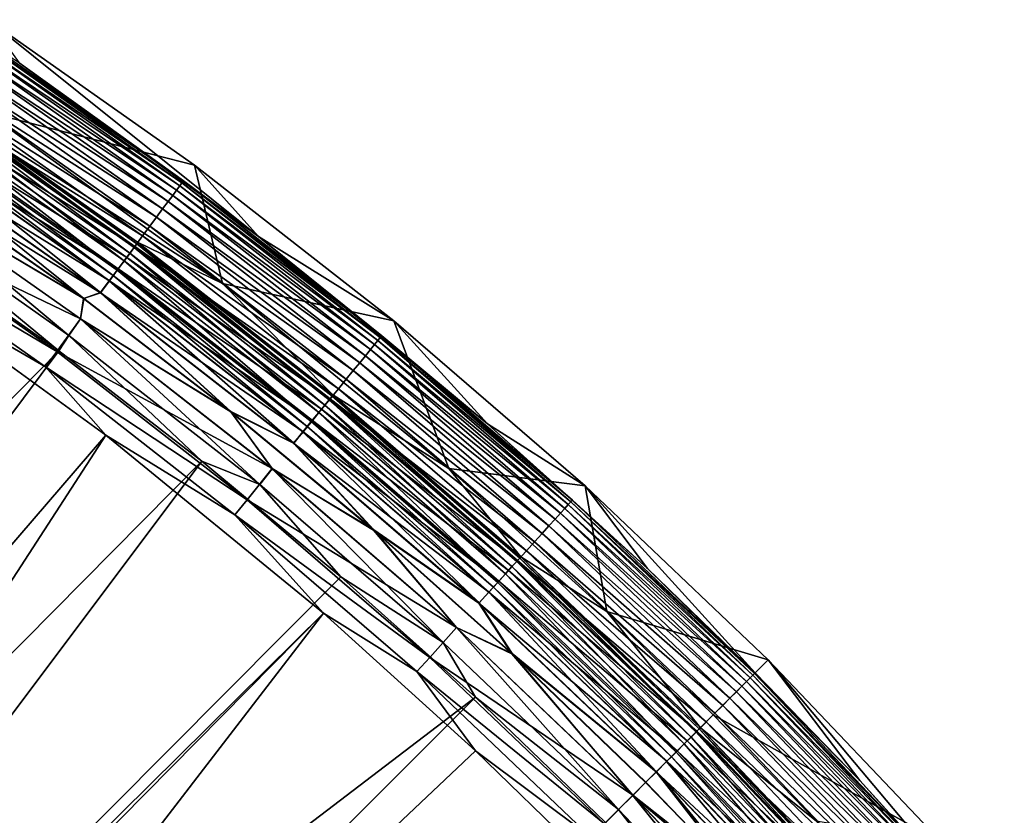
# Model space of a CAD drawing. Header units: metres. Extents: x -900 to 900, y -400 to 400.
# Tile 249 of 249: x 813 to 851, y 336 to 366. Entities that reach past the tile are written whole.
import ezdxf

# ---------------------------------------------------------------- set-up
doc = ezdxf.new("R2010")
doc.units = ezdxf.units.M

msp = doc.modelspace()

# ---------------------------------------------------------------- linework, layer by layer
at = {"layer": 'top'}
for points in [[(811.448608, 366.429993, -87), (819.445557, 360.797913, -87), (811.371643, 362.861938, -87)], [(812.66333, 364.756256, -5.947641), (821.929138, 358.033752, -5.947641), (811.448608, 366.429993, -87)], [(811.448608, 366.429993, -87), (821.929138, 358.033752, -5.947641), (819.445557, 360.797913, -87)], [(818.873718, 359.996765, -4.218875), (810.918884, 365.600647, -4.218875), (810.807251, 365.433655, -3.667668)], [(818.960876, 360.114258, -4.786941), (811.000183, 365.72229, -4.786941), (810.918884, 365.600647, -4.218875)], [(818.960876, 360.114258, -4.786941), (810.918884, 365.600647, -4.218875), (818.873718, 359.996765, -4.218875)], [(811.000183, 365.72229, -4.786941), (819.014832, 360.187073, -5.365363), (811.050537, 365.797638, -5.365363)], [(819.014832, 360.187073, -5.365363), (811.000183, 365.72229, -4.786941), (818.960876, 360.114258, -4.786941)], [(811.050537, 365.797638, -5.365363), (819.014832, 360.187073, -5.365363), (812.66333, 364.756256, -5.947641)], [(818.602783, 359.631531, -3.139467), (810.666199, 365.222565, -3.139467), (810.497192, 364.969696, -2.639013)], [(810.666199, 365.222565, -3.139467), (818.754028, 359.835449, -3.667668), (810.807251, 365.433655, -3.667668)], [(818.754028, 359.835449, -3.667668), (810.666199, 365.222565, -3.139467), (818.602783, 359.631531, -3.139467)], [(810.807251, 365.433655, -3.667668), (818.754028, 359.835449, -3.667668), (818.873718, 359.996765, -4.218875)], [(810.302124, 364.677795, -2.170691), (818.42157, 359.387268, -2.639013), (810.497192, 364.969696, -2.639013)], [(810.497192, 364.969696, -2.639013), (818.42157, 359.387268, -2.639013), (818.602783, 359.631531, -3.139467)], [(819.014832, 360.187073, -5.365363), (821.929138, 358.033752, -5.947641), (812.66333, 364.756256, -5.947641)], [(809.840881, 363.98764, -1.34779), (817.977173, 358.788147, -1.738888), (810.082703, 364.349487, -1.738888)], [(810.082703, 364.349487, -1.738888), (818.212402, 359.105286, -2.170691), (810.302124, 364.677795, -2.170691)], [(810.082703, 364.349487, -1.738888), (817.977173, 358.788147, -1.738888), (818.212402, 359.105286, -2.170691)], [(810.302124, 364.677795, -2.170691), (818.212402, 359.105286, -2.170691), (818.42157, 359.387268, -2.639013)], [(817.717834, 358.438599, -1.34779), (809.840881, 363.98764, -1.34779), (809.578918, 363.595764, -1.000777)], [(817.717834, 358.438599, -1.34779), (817.977173, 358.788147, -1.738888), (809.840881, 363.98764, -1.34779)], [(817.437012, 358.060028, -1.000777), (809.578918, 363.595764, -1.000777), (809.299377, 363.17749, -0.70103)], [(817.437012, 358.060028, -1.000777), (817.717834, 358.438599, -1.34779), (809.578918, 363.595764, -1.000777)], [(817.137329, 357.655975, -0.70103), (809.299377, 363.17749, -0.70103), (809.0047, 362.736542, -0.451727)], [(809.272034, 363.136505, -4.82471), (809.367981, 363.280121, -5.381563), (817.107971, 357.616394, -4.82471)], [(817.137329, 357.655975, -0.70103), (817.437012, 358.060028, -1.000777), (809.299377, 363.17749, -0.70103)], [(809.367981, 363.280121, -5.381563), (809.388916, 363.347443, -5.959025), (817.210876, 357.755096, -5.381563)], [(809.367981, 363.280121, -5.381563), (817.210876, 357.755096, -5.381563), (817.107971, 357.616394, -4.82471)], [(809.388916, 363.347443, -5.959025), (817.237122, 357.820129, -5.959025), (817.210876, 357.755096, -5.381563)], [(820.529846, 356.217529, -87), (817.237122, 357.820129, -5.959025), (809.388916, 363.347443, -5.959025)], [(820.529846, 356.217529, -87), (809.388916, 363.347443, -5.959025), (811.371643, 362.861938, -87)], [(808.91156, 362.597137, -3.865118), (809.117737, 362.905701, -4.312942), (816.721436, 357.095337, -3.865118)], [(809.117737, 362.905701, -4.312942), (809.272034, 363.136505, -4.82471), (816.942566, 357.393433, -4.312942)], [(809.117737, 362.905701, -4.312942), (816.942566, 357.393433, -4.312942), (816.721436, 357.095337, -3.865118)], [(809.272034, 363.136505, -4.82471), (817.107971, 357.616394, -4.82471), (816.942566, 357.393433, -4.312942)], [(811.371643, 362.861938, -87), (819.445557, 360.797913, -87), (820.529846, 356.217529, -87)], [(808.660889, 362.222137, -3.497899), (808.91156, 362.597137, -3.865118), (816.452759, 356.733093, -3.497899)], [(816.82135, 357.230011, -0.451727), (809.0047, 362.736542, -0.451727), (808.697449, 362.276825, -0.255695)], [(808.91156, 362.597137, -3.865118), (816.721436, 357.095337, -3.865118), (816.452759, 356.733093, -3.497899)], [(816.82135, 357.230011, -0.451727), (817.137329, 357.655975, -0.70103), (809.0047, 362.736542, -0.451727)], [(816.491943, 356.785919, -0.255695), (808.697449, 362.276825, -0.255695), (808.381104, 361.803497, -0.114353)], [(808.521851, 362.014038, -3.348771), (808.660889, 362.222137, -3.497899), (816.30365, 356.532074, -3.348771)], [(808.660889, 362.222137, -3.497899), (816.452759, 356.733093, -3.497899), (816.30365, 356.532074, -3.348771)], [(816.491943, 356.785919, -0.255695), (816.82135, 357.230011, -0.451727), (808.697449, 362.276825, -0.255695)], [(816.152771, 356.328674, -0.114353), (808.381104, 361.803497, -0.114353), (808.059326, 361.32196, -0.028766)], [(808.065002, 361.330475, -3.056892), (808.375244, 361.794647, -3.22474), (815.813782, 355.871735, -3.056892)], [(808.375244, 361.794647, -3.22474), (808.521851, 362.014038, -3.348771), (816.146423, 356.32016, -3.22474)], [(808.375244, 361.794647, -3.22474), (816.146423, 356.32016, -3.22474), (815.813782, 355.871735, -3.056892)], [(816.152771, 356.328674, -0.114353), (816.491943, 356.785919, -0.255695), (808.381104, 361.803497, -0.114353)], [(808.521851, 362.014038, -3.348771), (816.30365, 356.532074, -3.348771), (816.146423, 356.32016, -3.22474)], [(808.059326, 361.32196, -0.028766), (807.066772, 361.289337), (815.807678, 355.863525, -0.028766)], [(807.066772, 361.289337), (815.151062, 355.632111), (815.807678, 355.863525, -0.028766)], [(815.151062, 355.632111), (807.066772, 361.289337), (807.333557, 360.271362)], [(815.159912, 355.643982, -3), (807.075073, 361.301605, -3), (808.065002, 361.330475, -3.056892)], [(807.075073, 361.301605, -3), (815.159912, 355.643982, -3), (807.33136, 360.268036, -3)], [(815.807678, 355.863525, -0.028766), (816.152771, 356.328674, -0.114353), (808.059326, 361.32196, -0.028766)], [(815.813782, 355.871735, -3.056892), (815.159912, 355.643982, -3), (808.065002, 361.330475, -3.056892)], [(819.445557, 360.797913, -87), (827.156555, 354.780212, -87), (820.529846, 356.217529, -87)], [(821.929138, 358.033752, -5.947641), (827.156555, 354.780212, -87), (819.445557, 360.797913, -87)], [(815.033264, 354.848602), (807.333557, 360.271362), (806.483887, 358.964722, -0.204445)], [(814.581055, 354.2099, -3.101714), (806.915283, 359.610168, -3.101714), (807.33136, 360.268036, -3)], [(815.030884, 354.845398, -3), (814.581055, 354.2099, -3.101714), (807.33136, 360.268036, -3)], [(807.33136, 360.268036, -3), (815.159912, 355.643982, -3), (815.030884, 354.845398, -3)], [(815.033264, 354.848602), (815.151062, 355.632111), (807.333557, 360.271362)], [(826.694031, 354.195435, -5.365363), (819.014832, 360.187073, -5.365363), (818.960876, 360.114258, -4.786941)], [(821.929138, 358.033752, -5.947641), (819.014832, 360.187073, -5.365363), (826.694031, 354.195435, -5.365363)], [(826.41626, 353.857056, -3.667668), (818.754028, 359.835449, -3.667668), (818.602783, 359.631531, -3.139467)], [(818.754028, 359.835449, -3.667668), (826.543701, 354.012299, -4.218875), (818.873718, 359.996765, -4.218875)], [(826.543701, 354.012299, -4.218875), (818.754028, 359.835449, -3.667668), (826.41626, 353.857056, -3.667668)], [(826.636536, 354.125397, -4.786941), (818.960876, 360.114258, -4.786941), (818.873718, 359.996765, -4.218875)], [(818.873718, 359.996765, -4.218875), (826.543701, 354.012299, -4.218875), (826.636536, 354.125397, -4.786941)], [(826.694031, 354.195435, -5.365363), (818.960876, 360.114258, -4.786941), (826.636536, 354.125397, -4.786941)], [(814.191162, 353.609955, -3.399924), (806.518616, 359.015991, -3.399924), (806.915283, 359.610168, -3.101714)], [(814.581055, 354.2099, -3.101714), (814.191162, 353.609955, -3.399924), (806.915283, 359.610168, -3.101714)], [(818.212402, 359.105286, -2.170691), (826.062256, 353.42572, -2.639013), (818.42157, 359.387268, -2.639013)], [(818.42157, 359.387268, -2.639013), (826.255188, 353.660767, -3.139467), (818.602783, 359.631531, -3.139467)], [(818.42157, 359.387268, -2.639013), (826.062256, 353.42572, -2.639013), (826.255188, 353.660767, -3.139467)], [(818.602783, 359.631531, -3.139467), (826.255188, 353.660767, -3.139467), (826.41626, 353.857056, -3.667668)], [(778.5177, 317.338135, -32.388844), (806.518616, 359.015991, -3.399924), (814.191162, 353.609955, -3.399924)], [(817.977173, 358.788147, -1.738888), (825.839478, 353.154327, -2.170691), (818.212402, 359.105286, -2.170691)], [(818.212402, 359.105286, -2.170691), (825.839478, 353.154327, -2.170691), (826.062256, 353.42572, -2.639013)], [(806.483887, 358.964722, -0.204445), (806.070984, 358.346863, -0.456723), (814.11853, 353.586395, -0.204445)], [(814.11853, 353.586395, -0.204445), (815.033264, 354.848602), (806.483887, 358.964722, -0.204445)], [(825.588989, 352.849091, -1.738888), (817.977173, 358.788147, -1.738888), (817.717834, 358.438599, -1.34779)], [(825.588989, 352.849091, -1.738888), (825.839478, 353.154327, -2.170691), (817.977173, 358.788147, -1.738888)], [(806.070984, 358.346863, -0.456723), (813.675781, 352.989532, -0.456723), (814.11853, 353.586395, -0.204445)], [(806.070984, 358.346863, -0.456723), (807.198975, 356.74234, -0.803848), (813.675781, 352.989532, -0.456723)], [(825.312805, 352.512665, -1.34779), (817.717834, 358.438599, -1.34779), (817.437012, 358.060028, -1.000777)], [(825.312805, 352.512665, -1.34779), (825.588989, 352.849091, -1.738888), (817.717834, 358.438599, -1.34779)], [(825.013794, 352.148346, -1.000777), (817.437012, 358.060028, -1.000777), (817.137329, 357.655975, -0.70103)], [(825.013794, 352.148346, -1.000777), (825.312805, 352.512665, -1.34779), (817.437012, 358.060028, -1.000777)], [(821.929138, 358.033752, -5.947641), (830.792236, 350.788452, -5.947641), (827.156555, 354.780212, -87)], [(830.792236, 350.788452, -5.947641), (821.929138, 358.033752, -5.947641), (826.694031, 354.195435, -5.365363)], [(824.69458, 351.75946, -0.70103), (817.137329, 357.655975, -0.70103), (816.82135, 357.230011, -0.451727)], [(816.942566, 357.393433, -4.312942), (817.107971, 357.616394, -4.82471), (824.487183, 351.506775, -4.312942)], [(817.107971, 357.616394, -4.82471), (817.210876, 357.755096, -5.381563), (824.66333, 351.721375, -4.82471)], [(817.107971, 357.616394, -4.82471), (824.66333, 351.721375, -4.82471), (824.487183, 351.506775, -4.312942)], [(824.69458, 351.75946, -0.70103), (825.013794, 352.148346, -1.000777), (817.137329, 357.655975, -0.70103)], [(817.210876, 357.755096, -5.381563), (817.237122, 357.820129, -5.959025), (824.772888, 351.854858, -5.381563)], [(817.210876, 357.755096, -5.381563), (824.772888, 351.854858, -5.381563), (824.66333, 351.721375, -4.82471)], [(817.237122, 357.820129, -5.959025), (824.804626, 351.914398, -5.959025), (824.772888, 351.854858, -5.381563)], [(824.804626, 351.914398, -5.959025), (817.237122, 357.820129, -5.959025), (820.529846, 356.217529, -87)], [(816.452759, 356.733093, -3.497899), (816.721436, 357.095337, -3.865118), (823.965576, 350.871277, -3.497899)], [(824.358093, 351.349487, -0.451727), (816.82135, 357.230011, -0.451727), (816.491943, 356.785919, -0.255695)], [(816.721436, 357.095337, -3.865118), (816.942566, 357.393433, -4.312942), (824.251709, 351.21991, -3.865118)], [(816.721436, 357.095337, -3.865118), (824.251709, 351.21991, -3.865118), (823.965576, 350.871277, -3.497899)], [(824.358093, 351.349487, -0.451727), (824.69458, 351.75946, -0.70103), (816.82135, 357.230011, -0.451727)], [(816.942566, 357.393433, -4.312942), (824.487183, 351.506775, -4.312942), (824.251709, 351.21991, -3.865118)], [(807.198975, 356.74234, -0.803848), (783.200378, 312.214813, -29.8034), (816.009277, 350.350189, -0.803848)], [(807.198975, 356.74234, -0.803848), (816.009277, 350.350189, -0.803848), (813.675781, 352.989532, -0.456723)], [(824.007324, 350.922089, -0.255695), (816.491943, 356.785919, -0.255695), (816.152771, 356.328674, -0.114353)], [(816.30365, 356.532074, -3.348771), (816.452759, 356.733093, -3.497899), (823.806763, 350.677795, -3.348771)], [(816.452759, 356.733093, -3.497899), (823.965576, 350.871277, -3.497899), (823.806763, 350.677795, -3.348771)], [(824.007324, 350.922089, -0.255695), (824.358093, 351.349487, -0.451727), (816.491943, 356.785919, -0.255695)], [(823.646118, 350.482056, -0.114353), (816.152771, 356.328674, -0.114353), (815.807678, 355.863525, -0.028766)], [(815.813782, 355.871735, -3.056892), (816.146423, 356.32016, -3.22474), (823.285156, 350.042267, -3.056892)], [(816.146423, 356.32016, -3.22474), (816.30365, 356.532074, -3.348771), (823.639343, 350.473846, -3.22474)], [(816.146423, 356.32016, -3.22474), (823.639343, 350.473846, -3.22474), (823.285156, 350.042267, -3.056892)], [(823.646118, 350.482056, -0.114353), (824.007324, 350.922089, -0.255695), (816.152771, 356.328674, -0.114353)], [(816.30365, 356.532074, -3.348771), (823.806763, 350.677795, -3.348771), (823.639343, 350.473846, -3.22474)], [(829.289917, 349.056427, -87), (824.804626, 351.914398, -5.959025), (820.529846, 356.217529, -87)], [(820.529846, 356.217529, -87), (827.156555, 354.780212, -87), (829.289917, 349.056427, -87)], [(815.159912, 355.643982, -3), (820.856873, 351.269318, -3), (815.030884, 354.845398, -3)], [(820.847595, 351.257782), (815.151062, 355.632111), (815.033264, 354.848602)], [(815.807678, 355.863525, -0.028766), (815.151062, 355.632111), (820.847595, 351.257782)], [(820.856873, 351.269318, -3), (815.159912, 355.643982, -3), (815.813782, 355.871735, -3.056892)], [(815.807678, 355.863525, -0.028766), (820.847595, 351.257782), (823.278625, 350.034363, -0.028766)], [(823.278625, 350.034363, -0.028766), (823.646118, 350.482056, -0.114353), (815.807678, 355.863525, -0.028766)], [(823.285156, 350.042267, -3.056892), (820.856873, 351.269318, -3), (815.813782, 355.871735, -3.056892)], [(822.457642, 349.054596), (815.033264, 354.848602), (814.11853, 353.586395, -0.204445)], [(821.972351, 348.442871, -3.101714), (814.581055, 354.2099, -3.101714), (815.030884, 354.845398, -3)], [(822.455078, 349.051483, -3), (821.972351, 348.442871, -3.101714), (815.030884, 354.845398, -3)], [(815.030884, 354.845398, -3), (820.856873, 351.269318, -3), (822.455078, 349.051483, -3)], [(822.457642, 349.054596), (820.847595, 351.257782), (815.033264, 354.848602)], [(827.156555, 354.780212, -87), (834.562927, 348.391418, -87), (829.289917, 349.056427, -87)], [(830.792236, 350.788452, -5.947641), (834.562927, 348.391418, -87), (827.156555, 354.780212, -87)], [(819.729187, 349.339935, -3.399924), (814.191162, 353.609955, -3.399924), (814.581055, 354.2099, -3.101714)], [(821.972351, 348.442871, -3.101714), (819.729187, 349.339935, -3.399924), (814.581055, 354.2099, -3.101714)], [(826.543701, 354.012299, -4.218875), (834.008667, 347.769043, -4.786941), (826.636536, 354.125397, -4.786941)], [(834.069519, 347.836212, -5.365363), (826.694031, 354.195435, -5.365363), (826.636536, 354.125397, -4.786941)], [(826.636536, 354.125397, -4.786941), (834.008667, 347.769043, -4.786941), (834.069519, 347.836212, -5.365363)], [(830.792236, 350.788452, -5.947641), (826.694031, 354.195435, -5.365363), (834.069519, 347.836212, -5.365363)], [(826.062256, 353.42572, -2.639013), (833.60498, 347.3237, -3.139467), (826.255188, 353.660767, -3.139467)], [(826.255188, 353.660767, -3.139467), (833.775513, 347.511841, -3.667668), (826.41626, 353.857056, -3.667668)], [(826.255188, 353.660767, -3.139467), (833.60498, 347.3237, -3.139467), (833.775513, 347.511841, -3.667668)], [(833.9104, 347.660645, -4.218875), (826.543701, 354.012299, -4.218875), (826.41626, 353.857056, -3.667668)], [(826.41626, 353.857056, -3.667668), (833.775513, 347.511841, -3.667668), (833.9104, 347.660645, -4.218875)], [(834.008667, 347.769043, -4.786941), (826.543701, 354.012299, -4.218875), (833.9104, 347.660645, -4.218875)], [(784.133118, 313.363251, -32.401356), (778.5177, 317.338135, -32.388844), (814.191162, 353.609955, -3.399924)], [(784.133118, 313.363251, -32.401356), (814.191162, 353.609955, -3.399924), (819.729187, 349.339935, -3.399924)], [(814.11853, 353.586395, -0.204445), (813.675781, 352.989532, -0.456723), (821.479858, 347.842804, -0.204445)], [(821.479858, 347.842804, -0.204445), (822.457642, 349.054596), (814.11853, 353.586395, -0.204445)], [(825.839478, 353.154327, -2.170691), (833.400757, 347.098389, -2.639013), (826.062256, 353.42572, -2.639013)], [(826.062256, 353.42572, -2.639013), (833.400757, 347.098389, -2.639013), (833.60498, 347.3237, -3.139467)], [(813.675781, 352.989532, -0.456723), (821.008362, 347.268372, -0.456723), (821.479858, 347.842804, -0.204445)], [(813.675781, 352.989532, -0.456723), (816.009277, 350.350189, -0.803848), (821.008362, 347.268372, -0.456723)], [(833.164917, 346.838226, -2.170691), (825.839478, 353.154327, -2.170691), (825.588989, 352.849091, -1.738888)], [(833.164917, 346.838226, -2.170691), (833.400757, 347.098389, -2.639013), (825.839478, 353.154327, -2.170691)], [(832.607422, 346.223175, -1.34779), (825.312805, 352.512665, -1.34779), (825.013794, 352.148346, -1.000777)], [(832.899719, 346.545654, -1.738888), (825.588989, 352.849091, -1.738888), (825.312805, 352.512665, -1.34779)], [(832.607422, 346.223175, -1.34779), (832.899719, 346.545654, -1.738888), (825.312805, 352.512665, -1.34779)], [(832.899719, 346.545654, -1.738888), (833.164917, 346.838226, -2.170691), (825.588989, 352.849091, -1.738888)], [(832.290894, 345.873932, -1.000777), (825.013794, 352.148346, -1.000777), (824.69458, 351.75946, -0.70103)], [(832.290894, 345.873932, -1.000777), (832.607422, 346.223175, -1.34779), (825.013794, 352.148346, -1.000777)], [(831.953003, 345.50119, -0.70103), (824.69458, 351.75946, -0.70103), (824.358093, 351.349487, -0.451727)], [(824.66333, 351.721375, -4.82471), (824.772888, 351.854858, -5.381563), (831.919922, 345.464661, -4.82471)], [(831.953003, 345.50119, -0.70103), (832.290894, 345.873932, -1.000777), (824.69458, 351.75946, -0.70103)], [(824.772888, 351.854858, -5.381563), (824.804626, 351.914398, -5.959025), (832.035889, 345.592621, -5.381563)], [(824.772888, 351.854858, -5.381563), (832.035889, 345.592621, -5.381563), (831.919922, 345.464661, -4.82471)], [(824.804626, 351.914398, -5.959025), (832.073242, 345.64447, -5.959025), (832.035889, 345.592621, -5.381563)], [(832.073242, 345.64447, -5.959025), (824.804626, 351.914398, -5.959025), (829.289917, 349.056427, -87)], [(824.251709, 351.21991, -3.865118), (824.487183, 351.506775, -4.312942), (831.484192, 344.983978, -3.865118)], [(824.487183, 351.506775, -4.312942), (824.66333, 351.721375, -4.82471), (831.733459, 345.258972, -4.312942)], [(824.487183, 351.506775, -4.312942), (831.733459, 345.258972, -4.312942), (831.484192, 344.983978, -3.865118)], [(824.66333, 351.721375, -4.82471), (831.919922, 345.464661, -4.82471), (831.733459, 345.258972, -4.312942)], [(820.847595, 351.257782), (826.377075, 346.674042), (823.278625, 350.034363, -0.028766)], [(826.377075, 346.674042), (820.847595, 351.257782), (822.457642, 349.054596)], [(826.38678, 346.685242, -3), (820.856873, 351.269318, -3), (823.285156, 350.042267, -3.056892)], [(820.856873, 351.269318, -3), (826.38678, 346.685242, -3), (822.455078, 349.051483, -3)], [(823.965576, 350.871277, -3.497899), (824.251709, 351.21991, -3.865118), (831.181274, 344.64978, -3.497899)], [(831.596802, 345.108215, -0.451727), (824.358093, 351.349487, -0.451727), (824.007324, 350.922089, -0.255695)], [(824.251709, 351.21991, -3.865118), (831.484192, 344.983978, -3.865118), (831.181274, 344.64978, -3.497899)], [(831.596802, 345.108215, -0.451727), (831.953003, 345.50119, -0.70103), (824.358093, 351.349487, -0.451727)], [(823.639343, 350.473846, -3.22474), (823.806763, 350.677795, -3.348771), (830.835999, 344.268829, -3.22474)], [(831.225464, 344.698517, -0.255695), (824.007324, 350.922089, -0.255695), (823.646118, 350.482056, -0.114353)], [(823.806763, 350.677795, -3.348771), (823.965576, 350.871277, -3.497899), (831.013184, 344.464325, -3.348771)], [(823.806763, 350.677795, -3.348771), (831.013184, 344.464325, -3.348771), (830.835999, 344.268829, -3.22474)], [(823.965576, 350.871277, -3.497899), (831.181274, 344.64978, -3.497899), (831.013184, 344.464325, -3.348771)], [(831.225464, 344.698517, -0.255695), (831.596802, 345.108215, -0.451727), (824.007324, 350.922089, -0.255695)], [(830.792236, 350.788452, -5.947641), (836.983276, 345.190277, -5.947641), (834.562927, 348.391418, -87)], [(836.983276, 345.190277, -5.947641), (830.792236, 350.788452, -5.947641), (834.069519, 347.836212, -5.365363)], [(783.200378, 312.214813, -29.8034), (788.569824, 308.014862, -29.814909), (816.009277, 350.350189, -0.803848)], [(816.009277, 350.350189, -0.803848), (788.569824, 308.014862, -29.814909), (824.436707, 343.46109, -0.803848)], [(816.009277, 350.350189, -0.803848), (824.436707, 343.46109, -0.803848), (821.008362, 347.268372, -0.456723)], [(830.84314, 344.276703, -0.114353), (823.646118, 350.482056, -0.114353), (823.278625, 350.034363, -0.028766)], [(823.285156, 350.042267, -3.056892), (823.639343, 350.473846, -3.22474), (830.460999, 343.855133, -3.056892)], [(823.639343, 350.473846, -3.22474), (830.835999, 344.268829, -3.22474), (830.460999, 343.855133, -3.056892)], [(830.84314, 344.276703, -0.114353), (831.225464, 344.698517, -0.255695), (823.646118, 350.482056, -0.114353)], [(823.278625, 350.034363, -0.028766), (826.377075, 346.674042), (830.454163, 343.847565, -0.028766)], [(830.454163, 343.847565, -0.028766), (830.84314, 344.276703, -0.114353), (823.278625, 350.034363, -0.028766)], [(830.460999, 343.855133, -3.056892), (826.38678, 346.685242, -3), (823.285156, 350.042267, -3.056892)], [(789.547852, 309.118988, -32.412781), (784.133118, 313.363251, -32.401356), (819.729187, 349.339935, -3.399924)], [(789.547852, 309.118988, -32.412781), (819.729187, 349.339935, -3.399924), (825.106689, 344.869415, -3.399924)], [(825.106689, 344.869415, -3.399924), (819.729187, 349.339935, -3.399924), (821.972351, 348.442871, -3.101714)], [(829.588745, 342.903259), (822.457642, 349.054596), (821.479858, 347.842804, -0.204445)], [(829.071411, 342.322021, -3.101714), (821.972351, 348.442871, -3.101714), (822.455078, 349.051483, -3)], [(829.58606, 342.900299, -3), (829.071411, 342.322021, -3.101714), (822.455078, 349.051483, -3)], [(822.455078, 349.051483, -3), (826.38678, 346.685242, -3), (829.58606, 342.900299, -3)], [(829.588745, 342.903259), (826.377075, 346.674042), (822.457642, 349.054596)], [(835.409851, 343.522583, -87), (832.073242, 345.64447, -5.959025), (829.289917, 349.056427, -87)], [(829.289917, 349.056427, -87), (834.562927, 348.391418, -87), (835.409851, 343.522583, -87)], [(829.071411, 342.322021, -3.101714), (825.106689, 344.869415, -3.399924), (821.972351, 348.442871, -3.101714)], [(834.562927, 348.391418, -87), (841.646912, 341.646912, -87), (835.409851, 343.522583, -87)], [(836.983276, 345.190277, -5.947641), (841.146729, 341.146759, -5.947641), (834.562927, 348.391418, -87)], [(834.562927, 348.391418, -87), (841.146729, 341.146759, -5.947641), (841.646912, 341.646912, -87)], [(821.479858, 347.842804, -0.204445), (821.008362, 347.268372, -0.456723), (828.550049, 341.746826, -0.204445)], [(828.550049, 341.746826, -0.204445), (829.588745, 342.903259), (821.479858, 347.842804, -0.204445)], [(833.775513, 347.511841, -3.667668), (840.955261, 340.955261, -4.218875), (833.9104, 347.660645, -4.218875)], [(841.058716, 341.058716, -4.786941), (834.008667, 347.769043, -4.786941), (833.9104, 347.660645, -4.218875)], [(833.9104, 347.660645, -4.218875), (840.955261, 340.955261, -4.218875), (841.058716, 341.058716, -4.786941)], [(834.008667, 347.769043, -4.786941), (841.122803, 341.122803, -5.365363), (834.069519, 347.836212, -5.365363)], [(841.122803, 341.122803, -5.365363), (834.008667, 347.769043, -4.786941), (841.058716, 341.058716, -4.786941)], [(834.069519, 347.836212, -5.365363), (841.122803, 341.122803, -5.365363), (836.983276, 345.190277, -5.947641)], [(821.008362, 347.268372, -0.456723), (828.050903, 341.196198, -0.456723), (828.550049, 341.746826, -0.204445)], [(821.008362, 347.268372, -0.456723), (824.436707, 343.46109, -0.803848), (828.050903, 341.196198, -0.456723)], [(833.400757, 347.098389, -2.639013), (840.633728, 340.633698, -3.139467), (833.60498, 347.3237, -3.139467)], [(833.60498, 347.3237, -3.139467), (840.813232, 340.813232, -3.667668), (833.775513, 347.511841, -3.667668)], [(833.60498, 347.3237, -3.139467), (840.633728, 340.633698, -3.139467), (840.813232, 340.813232, -3.667668)], [(833.775513, 347.511841, -3.667668), (840.813232, 340.813232, -3.667668), (840.955261, 340.955261, -4.218875)], [(840.170349, 340.17038, -2.170691), (833.164917, 346.838226, -2.170691), (832.899719, 346.545654, -1.738888)], [(840.41864, 340.41864, -2.639013), (833.400757, 347.098389, -2.639013), (833.164917, 346.838226, -2.170691)], [(840.170349, 340.17038, -2.170691), (840.41864, 340.41864, -2.639013), (833.164917, 346.838226, -2.170691)], [(840.41864, 340.41864, -2.639013), (840.633728, 340.633698, -3.139467), (833.400757, 347.098389, -2.639013)], [(826.377075, 346.674042), (831.731812, 341.887329), (830.454163, 343.847565, -0.028766)], [(831.731812, 341.887329), (826.377075, 346.674042), (829.588745, 342.903259)], [(831.741882, 341.898163, -3), (826.38678, 346.685242, -3), (830.460999, 343.855133, -3.056892)], [(826.38678, 346.685242, -3), (831.741882, 341.898163, -3), (829.58606, 342.900299, -3)], [(839.891174, 339.891144, -1.738888), (832.899719, 346.545654, -1.738888), (832.607422, 346.223175, -1.34779)], [(839.891174, 339.891144, -1.738888), (840.170349, 340.17038, -2.170691), (832.899719, 346.545654, -1.738888)], [(839.583374, 339.583405, -1.34779), (832.607422, 346.223175, -1.34779), (832.290894, 345.873932, -1.000777)], [(839.583374, 339.583405, -1.34779), (839.891174, 339.891144, -1.738888), (832.607422, 346.223175, -1.34779)], [(839.250061, 339.250092, -1.000777), (832.290894, 345.873932, -1.000777), (831.953003, 345.50119, -0.70103)], [(832.035889, 345.592621, -5.381563), (832.073242, 345.64447, -5.959025), (838.981628, 338.981628, -5.381563)], [(832.073242, 345.64447, -5.959025), (839.025391, 339.025421, -5.959025), (838.981628, 338.981628, -5.381563)], [(839.025391, 339.025421, -5.959025), (832.073242, 345.64447, -5.959025), (835.409851, 343.522583, -87)], [(839.250061, 339.250092, -1.000777), (839.583374, 339.583405, -1.34779), (832.290894, 345.873932, -1.000777)], [(838.894348, 338.894348, -0.70103), (831.953003, 345.50119, -0.70103), (831.596802, 345.108215, -0.451727)], [(831.733459, 345.258972, -4.312942), (831.919922, 345.464661, -4.82471), (838.663208, 338.663177, -4.312942)], [(831.919922, 345.464661, -4.82471), (832.035889, 345.592621, -5.381563), (838.859497, 338.859497, -4.82471)], [(831.919922, 345.464661, -4.82471), (838.859497, 338.859497, -4.82471), (838.663208, 338.663177, -4.312942)], [(838.894348, 338.894348, -0.70103), (839.250061, 339.250092, -1.000777), (831.953003, 345.50119, -0.70103)], [(832.035889, 345.592621, -5.381563), (838.981628, 338.981628, -5.381563), (838.859497, 338.859497, -4.82471)], [(831.181274, 344.64978, -3.497899), (831.484192, 344.983978, -3.865118), (838.081787, 338.081818, -3.497899)], [(838.519287, 338.519287, -0.451727), (831.596802, 345.108215, -0.451727), (831.225464, 344.698517, -0.255695)], [(831.484192, 344.983978, -3.865118), (831.733459, 345.258972, -4.312942), (838.400757, 338.400757, -3.865118)], [(831.484192, 344.983978, -3.865118), (838.400757, 338.400757, -3.865118), (838.081787, 338.081818, -3.497899)], [(838.519287, 338.519287, -0.451727), (838.894348, 338.894348, -0.70103), (831.596802, 345.108215, -0.451727)], [(831.733459, 345.258972, -4.312942), (838.663208, 338.663177, -4.312942), (838.400757, 338.400757, -3.865118)], [(841.122803, 341.122803, -5.365363), (841.146729, 341.146759, -5.947641), (836.983276, 345.190277, -5.947641)], [(830.316345, 340.204407, -3.399924), (789.547852, 309.118988, -32.412781), (825.106689, 344.869415, -3.399924)], [(830.316345, 340.204407, -3.399924), (825.106689, 344.869415, -3.399924), (829.071411, 342.322021, -3.101714)], [(838.128296, 338.128326, -0.255695), (831.225464, 344.698517, -0.255695), (830.84314, 344.276703, -0.114353)], [(831.013184, 344.464325, -3.348771), (831.181274, 344.64978, -3.497899), (837.904846, 337.904816, -3.348771)], [(831.181274, 344.64978, -3.497899), (838.081787, 338.081818, -3.497899), (837.904846, 337.904816, -3.348771)], [(838.128296, 338.128326, -0.255695), (838.519287, 338.519287, -0.451727), (831.225464, 344.698517, -0.255695)], [(837.725769, 337.725739, -0.114353), (830.84314, 344.276703, -0.114353), (830.454163, 343.847565, -0.028766)], [(830.460999, 343.855133, -3.056892), (830.835999, 344.268829, -3.22474), (837.323425, 337.323425, -3.056892)], [(830.835999, 344.268829, -3.22474), (831.013184, 344.464325, -3.348771), (837.718201, 337.718231, -3.22474)], [(830.835999, 344.268829, -3.22474), (837.718201, 337.718231, -3.22474), (837.323425, 337.323425, -3.056892)], [(837.725769, 337.725739, -0.114353), (838.128296, 338.128326, -0.255695), (830.84314, 344.276703, -0.114353)], [(831.013184, 344.464325, -3.348771), (837.904846, 337.904816, -3.348771), (837.718201, 337.718231, -3.22474)], [(830.454163, 343.847565, -0.028766), (831.731812, 341.887329), (837.316223, 337.316193, -0.028766)], [(837.316223, 337.316193, -0.028766), (837.725769, 337.725739, -0.114353), (830.454163, 343.847565, -0.028766)], [(837.323425, 337.323425, -3.056892), (831.741882, 341.898163, -3), (830.460999, 343.855133, -3.056892)], [(788.569824, 308.014862, -29.814909), (789.056396, 307.612732, -29.81592), (824.436707, 343.46109, -0.803848)], [(824.436707, 343.46109, -0.803848), (789.056396, 307.612732, -29.81592), (793.727417, 303.555023, -29.825321)], [(793.727417, 303.555023, -29.825321), (830.326965, 338.135101, -0.803848), (824.436707, 343.46109, -0.803848)], [(824.436707, 343.46109, -0.803848), (830.326965, 338.135101, -0.803848), (828.050903, 341.196198, -0.456723)], [(839.525513, 339.525513, -87), (839.025391, 339.025421, -5.959025), (835.409851, 343.522583, -87)], [(835.409851, 343.522583, -87), (841.646912, 341.646912, -87), (839.525513, 339.525513, -87)], [(836.409424, 336.409424), (829.588745, 342.903259), (828.550049, 341.746826, -0.204445)], [(835.860291, 335.860291, -3.101714), (829.071411, 342.322021, -3.101714), (829.58606, 342.900299, -3)], [(836.406616, 336.406586, -3), (835.860291, 335.860291, -3.101714), (829.58606, 342.900299, -3)], [(829.58606, 342.900299, -3), (831.741882, 341.898163, -3), (836.406616, 336.406586, -3)], [(836.409424, 336.409424), (831.731812, 341.887329), (829.588745, 342.903259)], [(835.860291, 335.860291, -3.101714), (830.316345, 340.204407, -3.399924), (829.071411, 342.322021, -3.101714)], [(831.731812, 341.887329), (836.904297, 336.904266), (837.316223, 337.316193, -0.028766)], [(836.904297, 336.904266), (831.731812, 341.887329), (836.409424, 336.409424)], [(837.323425, 337.323425, -3.056892), (836.914734, 336.914734, -3), (831.741882, 341.898163, -3)], [(831.741882, 341.898163, -3), (836.914734, 336.914734, -3), (836.406616, 336.406586, -3)], [(828.550049, 341.746826, -0.204445), (828.050903, 341.196198, -0.456723), (835.31134, 335.31134, -0.204445)], [(835.31134, 335.31134, -0.204445), (836.409424, 336.409424), (828.550049, 341.746826, -0.204445)], [(841.646912, 341.646912, -87), (848.391418, 334.562927, -87), (839.525513, 339.525513, -87)], [(841.146729, 341.146759, -5.947641), (845.190308, 336.983246, -5.947641), (841.646912, 341.646912, -87)], [(841.646912, 341.646912, -87), (845.190308, 336.983246, -5.947641), (850.788452, 330.792206, -5.947641)], [(841.646912, 341.646912, -87), (850.788452, 330.792206, -5.947641), (848.391418, 334.562927, -87)], [(828.050903, 341.196198, -0.456723), (834.785828, 334.785828, -0.456723), (835.31134, 335.31134, -0.204445)], [(828.050903, 341.196198, -0.456723), (830.326965, 338.135101, -0.803848), (834.785828, 334.785828, -0.456723)], [(847.836243, 334.069519, -5.365363), (841.122803, 341.122803, -5.365363), (841.058716, 341.058716, -4.786941)], [(845.190308, 336.983246, -5.947641), (841.146729, 341.146759, -5.947641), (841.122803, 341.122803, -5.365363)], [(845.190308, 336.983246, -5.947641), (841.122803, 341.122803, -5.365363), (847.836243, 334.069519, -5.365363)], [(840.633728, 340.633698, -3.139467), (847.511841, 333.775513, -3.667668), (840.813232, 340.813232, -3.667668)], [(840.813232, 340.813232, -3.667668), (847.660645, 333.9104, -4.218875), (840.955261, 340.955261, -4.218875)], [(840.813232, 340.813232, -3.667668), (847.511841, 333.775513, -3.667668), (847.660645, 333.9104, -4.218875)], [(840.955261, 340.955261, -4.218875), (847.769043, 334.008667, -4.786941), (841.058716, 341.058716, -4.786941)], [(840.955261, 340.955261, -4.218875), (847.660645, 333.9104, -4.218875), (847.769043, 334.008667, -4.786941)], [(841.058716, 341.058716, -4.786941), (847.769043, 334.008667, -4.786941), (847.836243, 334.069519, -5.365363)], [(847.098389, 333.400726, -2.639013), (840.41864, 340.41864, -2.639013), (840.170349, 340.17038, -2.170691)], [(847.32373, 333.60498, -3.139467), (840.633728, 340.633698, -3.139467), (840.41864, 340.41864, -2.639013)], [(847.098389, 333.400726, -2.639013), (847.32373, 333.60498, -3.139467), (840.41864, 340.41864, -2.639013)], [(847.32373, 333.60498, -3.139467), (847.511841, 333.775513, -3.667668), (840.633728, 340.633698, -3.139467)], [(794.748962, 304.61557, -32.423145), (789.547852, 309.118988, -32.412781), (830.316345, 340.204407, -3.399924)], [(835.351196, 335.351196, -3.399924), (794.748962, 304.61557, -32.423145), (830.316345, 340.204407, -3.399924)], [(835.860291, 335.860291, -3.101714), (835.351196, 335.351196, -3.399924), (830.316345, 340.204407, -3.399924)], [(846.838257, 333.164948, -2.170691), (840.170349, 340.17038, -2.170691), (839.891174, 339.891144, -1.738888)], [(846.838257, 333.164948, -2.170691), (847.098389, 333.400726, -2.639013), (840.170349, 340.17038, -2.170691)], [(846.223206, 332.607452, -1.34779), (839.583374, 339.583405, -1.34779), (839.250061, 339.250092, -1.000777)], [(846.545654, 332.89975, -1.738888), (839.891174, 339.891144, -1.738888), (839.583374, 339.583405, -1.34779)], [(846.223206, 332.607452, -1.34779), (846.545654, 332.89975, -1.738888), (839.583374, 339.583405, -1.34779)], [(846.545654, 332.89975, -1.738888), (846.838257, 333.164948, -2.170691), (839.891174, 339.891144, -1.738888)], [(845.873962, 332.290894, -1.000777), (839.250061, 339.250092, -1.000777), (838.894348, 338.894348, -0.70103)], [(839.025391, 339.025421, -5.959025), (839.525513, 339.525513, -87), (843.522583, 335.409851, -87)], [(845.873962, 332.290894, -1.000777), (846.223206, 332.607452, -1.34779), (839.250061, 339.250092, -1.000777)], [(839.525513, 339.525513, -87), (848.391418, 334.562927, -87), (843.522583, 335.409851, -87)], [(845.50116, 331.953033, -0.70103), (838.894348, 338.894348, -0.70103), (838.519287, 338.519287, -0.451727)], [(838.663208, 338.663177, -4.312942), (838.859497, 338.859497, -4.82471), (845.258972, 331.733459, -4.312942)], [(838.859497, 338.859497, -4.82471), (838.981628, 338.981628, -5.381563), (845.464661, 331.919922, -4.82471)], [(838.859497, 338.859497, -4.82471), (845.464661, 331.919922, -4.82471), (845.258972, 331.733459, -4.312942)], [(845.50116, 331.953033, -0.70103), (845.873962, 332.290894, -1.000777), (838.894348, 338.894348, -0.70103)], [(838.981628, 338.981628, -5.381563), (839.025391, 339.025421, -5.959025), (845.592651, 332.035919, -5.381563)], [(838.981628, 338.981628, -5.381563), (845.592651, 332.035919, -5.381563), (845.464661, 331.919922, -4.82471)], [(839.025391, 339.025421, -5.959025), (845.64447, 332.073212, -5.959025), (845.592651, 332.035919, -5.381563)], [(845.64447, 332.073212, -5.959025), (839.025391, 339.025421, -5.959025), (843.522583, 335.409851, -87)], [(845.108215, 331.596832, -0.451727), (838.519287, 338.519287, -0.451727), (838.128296, 338.128326, -0.255695)], [(838.400757, 338.400757, -3.865118), (838.663208, 338.663177, -4.312942), (844.983948, 331.484222, -3.865118)], [(845.108215, 331.596832, -0.451727), (845.50116, 331.953033, -0.70103), (838.519287, 338.519287, -0.451727)], [(838.663208, 338.663177, -4.312942), (845.258972, 331.733459, -4.312942), (844.983948, 331.484222, -3.865118)], [(834.288086, 334.288086, -0.803848), (830.326965, 338.135101, -0.803848), (793.727417, 303.555023, -29.825321)], [(830.326965, 338.135101, -0.803848), (834.288086, 334.288086, -0.803848), (834.785828, 334.785828, -0.456723)], [(844.698547, 331.225464, -0.255695), (838.128296, 338.128326, -0.255695), (837.725769, 337.725739, -0.114353)], [(837.904846, 337.904816, -3.348771), (838.081787, 338.081818, -3.497899), (844.464355, 331.013214, -3.348771)], [(838.081787, 338.081818, -3.497899), (838.400757, 338.400757, -3.865118), (844.64978, 331.181305, -3.497899)], [(838.081787, 338.081818, -3.497899), (844.64978, 331.181305, -3.497899), (844.464355, 331.013214, -3.348771)], [(844.698547, 331.225464, -0.255695), (845.108215, 331.596832, -0.451727), (838.128296, 338.128326, -0.255695)], [(838.400757, 338.400757, -3.865118), (844.983948, 331.484222, -3.865118), (844.64978, 331.181305, -3.497899)], [(844.276672, 330.84314, -0.114353), (837.725769, 337.725739, -0.114353), (837.316223, 337.316193, -0.028766)], [(837.323425, 337.323425, -3.056892), (837.718201, 337.718231, -3.22474), (843.855164, 330.461029, -3.056892)], [(837.718201, 337.718231, -3.22474), (837.904846, 337.904816, -3.348771), (844.268799, 330.835999, -3.22474)], [(837.718201, 337.718231, -3.22474), (844.268799, 330.835999, -3.22474), (843.855164, 330.461029, -3.056892)], [(844.276672, 330.84314, -0.114353), (844.698547, 331.225464, -0.255695), (837.725769, 337.725739, -0.114353)], [(837.904846, 337.904816, -3.348771), (844.464355, 331.013214, -3.348771), (844.268799, 330.835999, -3.22474)], [(837.316223, 337.316193, -0.028766), (836.904297, 336.904266), (840.601807, 333.103455)], [(841.898193, 331.741852, -3), (836.914734, 336.914734, -3), (837.323425, 337.323425, -3.056892)], [(837.316223, 337.316193, -0.028766), (840.601807, 333.103455), (843.847534, 330.454163, -0.028766)], [(843.847534, 330.454163, -0.028766), (844.276672, 330.84314, -0.114353), (837.316223, 337.316193, -0.028766)], [(843.855164, 330.461029, -3.056892), (841.898193, 331.741852, -3), (837.323425, 337.323425, -3.056892)], [(836.406616, 336.406586, -3), (836.914734, 336.914734, -3), (841.898193, 331.741852, -3)], [(840.601807, 333.103455), (836.904297, 336.904266), (836.409424, 336.409424)], [(850.788452, 330.792206, -5.947641), (845.190308, 336.983246, -5.947641), (847.836243, 334.069519, -5.365363)], [(842.903259, 329.588715), (836.409424, 336.409424), (835.31134, 335.31134, -0.204445)], [(842.322021, 329.071381, -3.101714), (835.860291, 335.860291, -3.101714), (836.406616, 336.406586, -3)], [(842.900269, 329.586029, -3), (842.322021, 329.071381, -3.101714), (836.406616, 336.406586, -3)], [(836.406616, 336.406586, -3), (841.898193, 331.741852, -3), (842.900269, 329.586029, -3)], [(840.601807, 333.103455), (836.409424, 336.409424), (842.903259, 329.588715)], [(840.204407, 330.316376, -3.399924), (835.351196, 335.351196, -3.399924), (835.860291, 335.860291, -3.101714)], [(842.322021, 329.071381, -3.101714), (840.204407, 330.316376, -3.399924), (835.860291, 335.860291, -3.101714)]]:
    msp.add_3dface(points, dxfattribs=at)

doc.saveas('drawing.dxf')
